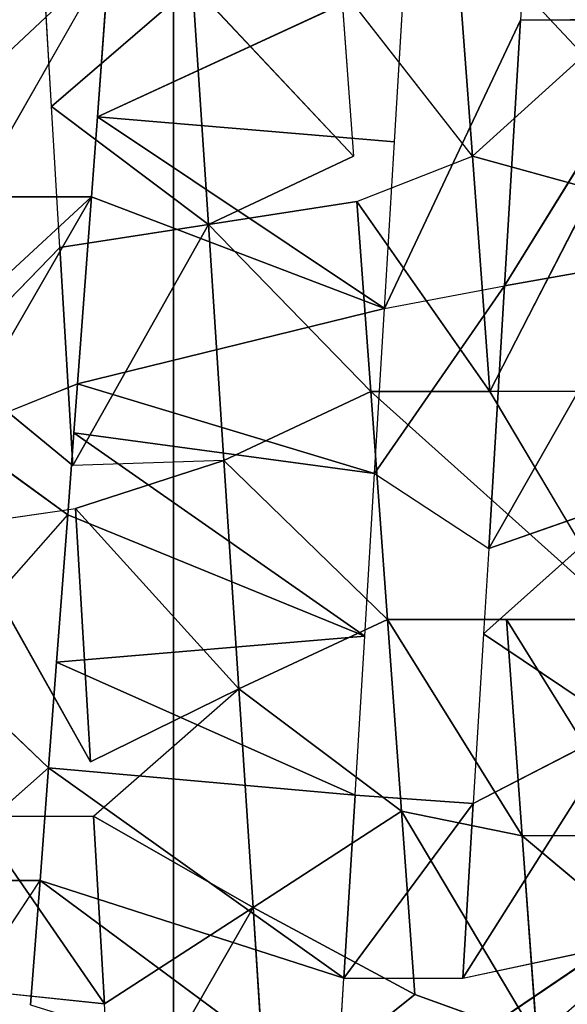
# Model space of a CAD drawing. Extents: x 143 to 263, y -61 to 82.
# Tile 187 of 256: x 158.199 to 158.602, y 71.501 to 72.227. Entities that reach past the tile are written whole.
import ezdxf

# ---------------------------------------------------------------- set-up
doc = ezdxf.new("R2010")
doc.units = 0
doc.header["$LTSCALE"] = 25.4
doc.layers.get('0').update_dxf_attribs({"color": 13, "linetype": 'CONTINUOUS'})

# ---------------------------------------------------------------- blocks, each defined once
blk = doc.blocks.new('ICE-BALL-8126_STL')
at = {"color": 41}
for p, q in [((10.00611, -45.29595, 92.98292), (10.00552, -45.18658, 93.17236)), ((10.00552, -45.18658, 93.17236), (10.20214, -45.3077, 92.99342)), ((10.00552, -45.18658, 93.17236), (10.20214, -45.3077, 92.99342)), ((10.00611, -45.29595, 92.98292), (10.00552, -45.18658, 93.17236)), ((10.39565, -45.31936, 93.02348), (10.1825, -45.19832, 93.18184)), ((10.1825, -45.19832, 93.18184), (10.20214, -45.3077, 92.99342)), ((10.1825, -45.19832, 93.18184), (10.20214, -45.3077, 92.99342)), ((10.39565, -45.31936, 93.02348), (10.1825, -45.19832, 93.18184)), ((10.68577, -45.20164, 96.34646), (10.60753, -45.29479, 96.38181)), ((10.60753, -45.20729, 96.38181), (10.44795, -45.30639, 96.43881)), ((10.60753, -45.20729, 96.38181), (10.60753, -45.29479, 96.38181)), ((10.45865, -45.32317, 93.03762), (10.35722, -45.20998, 93.20898)), ((10.45865, -45.32317, 93.03762), (10.35722, -45.20998, 93.20898)), ((10.39565, -45.31936, 93.02348), (10.35722, -45.20998, 93.20898)), ((10.39565, -45.31936, 93.02348), (10.35722, -45.20998, 93.20898)), ((10.44795, -45.21889, 96.43881), (10.27997, -45.31868, 96.47887)), ((10.44795, -45.30639, 96.43881), (10.44795, -45.21889, 96.43881)), ((10.45865, -45.32317, 93.03762), (10.52707, -45.22138, 93.25311)), ((10.45865, -45.32317, 93.03762), (10.52707, -45.22138, 93.25311)), ((10.71246, -45.33859, 93.11772), (10.52707, -45.22138, 93.25311)), ((10.71246, -45.33859, 93.11772), (10.52707, -45.22138, 93.25311)), ((10.58379, -45.33076, 93.07235), (10.52707, -45.22138, 93.25311)), ((10.58379, -45.33076, 93.07235), (10.52707, -45.22138, 93.25311)), ((10.27997, -45.23118, 96.47887), (10.27997, -45.31868, 96.47887)), ((10.76392, -45.34174, 93.13877), (10.6897, -45.23236, 93.31307)), ((10.71246, -45.33859, 93.11772), (10.6897, -45.23236, 93.31307)), ((10.13111, -45.24214, 96.49854), (10.10635, -45.33147, 96.50042)), ((10.27997, -45.31868, 96.47887), (10.13111, -45.24214, 96.49854)), ((10.27997, -45.31868, 96.47887), (10.13111, -45.24214, 96.49854)), ((10.0323, -45.24944, 96.50369), (9.9302, -45.34452, 96.50247)), ((10.0323, -45.24944, 96.50369), (10.10635, -45.33147, 96.50042)), ((10.58922, -45.38362, 96.38935), (10.75688, -45.28395, 96.30969)), ((10.58922, -45.38362, 96.38935), (10.75688, -45.28395, 96.30969)), ((10.60753, -45.29479, 96.38181), (10.75688, -45.28395, 96.30969)), ((10.60753, -45.29479, 96.38181), (10.75688, -45.28395, 96.30969)), ((10.72456, -45.37383, 96.32697), (10.75688, -45.28395, 96.30969)), ((9.93029, -45.29143, 92.98415), (10.00611, -45.29595, 92.98292)), ((10.00611, -45.29595, 92.98292), (10.20214, -45.3077, 92.99342)), ((10.21872, -45.39619, 92.99522), (10.00611, -45.29595, 92.98292)), ((10.00611, -45.29595, 92.98292), (10.20214, -45.3077, 92.99342)), ((10.44795, -45.39389, 96.43881), (10.60753, -45.29479, 96.38181)), ((10.44795, -45.39389, 96.43881), (10.60753, -45.29479, 96.38181)), ((10.58922, -45.38362, 96.38935), (10.60753, -45.29479, 96.38181)), ((10.58922, -45.38362, 96.38935), (10.60753, -45.29479, 96.38181)), ((10.20214, -45.3077, 92.99342), (10.39565, -45.31936, 93.02348)), ((10.34037, -45.40352, 93.01285), (10.20214, -45.3077, 92.99342)), ((10.21872, -45.39619, 92.99522), (10.20214, -45.3077, 92.99342)), ((10.20214, -45.3077, 92.99342), (10.39565, -45.31936, 93.02348)), ((10.44795, -45.39389, 96.43881), (10.44795, -45.30639, 96.43881)), ((10.44795, -45.39389, 96.43881), (10.44795, -45.30639, 96.43881)), ((10.27997, -45.31868, 96.47887), (10.10635, -45.33147, 96.50042)), ((10.27997, -45.31868, 96.47887), (10.10635, -45.33147, 96.50042)), ((10.13995, -45.41648, 96.49778), (10.27997, -45.31868, 96.47887)), ((10.13995, -45.41648, 96.49778), (10.27997, -45.31868, 96.47887)), ((10.27997, -45.40618, 96.47887), (10.27997, -45.31868, 96.47887)), ((10.27997, -45.40618, 96.47887), (10.27997, -45.31868, 96.47887)), ((10.34037, -45.40352, 93.01285), (10.39565, -45.31936, 93.02348)), ((10.39565, -45.31936, 93.02348), (10.45865, -45.32317, 93.03762)), ((10.45865, -45.32317, 93.03762), (10.58379, -45.33076, 93.07235)), ((9.9302, -45.34452, 96.50247), (10.10635, -45.33147, 96.50042)), ((9.9302, -45.34452, 96.50247), (10.10635, -45.33147, 96.50042)), ((10.10635, -45.33147, 96.50042), (9.98225, -45.42815, 96.50392)), ((10.13995, -45.41648, 96.49778), (10.10635, -45.33147, 96.50042)), ((10.57758, -45.41788, 93.07041), (10.58379, -45.33076, 93.07235)), ((10.58379, -45.33076, 93.07235), (10.71246, -45.33859, 93.11772)), ((10.71245, -45.42609, 93.11772), (10.58379, -45.33076, 93.07235)), ((10.71245, -45.42609, 93.11772), (10.58379, -45.33076, 93.07235)), ((10.58379, -45.33076, 93.07235), (10.71246, -45.33859, 93.11772)), ((10.71245, -45.42609, 93.11772), (10.71246, -45.33859, 93.11772)), ((10.58922, -45.38362, 96.38935), (10.72456, -45.37383, 96.32697)), ((10.58922, -45.38362, 96.38935), (10.72456, -45.37383, 96.32697)), ((10.72456, -45.37383, 96.32697), (10.66026, -45.493, 96.56497)), ((10.72456, -45.37383, 96.32697), (10.66026, -45.493, 96.56497)), ((10.81192, -45.48321, 96.49507), (10.72456, -45.37383, 96.32697)), ((9.97287, -45.38147, 92.9831), (10.07733, -45.60758, 93.3637)), ((9.97287, -45.38147, 92.9831), (10.07733, -45.60758, 93.3637)), ((10.09597, -45.38883, 92.98528), (9.97287, -45.38147, 92.9831)), ((10.09597, -45.38883, 92.98528), (10.07733, -45.60758, 93.3637)), ((10.09597, -45.38883, 92.98528), (10.07733, -45.60758, 93.3637)), ((10.21872, -45.39619, 92.99522), (10.09597, -45.38883, 92.98528)), ((10.44795, -45.39389, 96.43881), (10.58922, -45.38362, 96.38935)), ((10.44795, -45.39389, 96.43881), (10.58922, -45.38362, 96.38935)), ((10.49925, -45.50344, 96.62119), (10.58922, -45.38362, 96.38935)), ((10.49925, -45.50344, 96.62119), (10.58922, -45.38362, 96.38935)), ((10.58922, -45.38362, 96.38935), (10.66026, -45.493, 96.56497)), ((10.58922, -45.38362, 96.38935), (10.66026, -45.493, 96.56497)), ((10.07733, -45.60758, 93.3637), (10.21872, -45.39619, 92.99522)), ((10.07733, -45.60758, 93.3637), (10.21872, -45.39619, 92.99522)), ((10.13629, -45.61197, 93.36772), (10.21872, -45.39619, 92.99522)), ((10.13629, -45.61197, 93.36772), (10.21872, -45.39619, 92.99522)), ((10.34037, -45.40352, 93.01285), (10.21872, -45.39619, 92.99522)), ((10.27424, -45.62227, 93.38592), (10.21872, -45.39619, 92.99522)), ((10.27424, -45.62227, 93.38592), (10.21872, -45.39619, 92.99522)), ((10.27997, -45.40618, 96.47887), (10.44795, -45.39389, 96.43881)), ((10.27997, -45.40618, 96.47887), (10.44795, -45.39389, 96.43881)), ((10.3307, -45.51445, 96.66213), (10.44795, -45.39389, 96.43881)), ((10.3307, -45.51445, 96.66213), (10.44795, -45.39389, 96.43881)), ((10.49925, -45.50344, 96.62119), (10.44795, -45.39389, 96.43881)), ((10.49925, -45.50344, 96.62119), (10.44795, -45.39389, 96.43881)), ((10.27424, -45.62227, 93.38592), (10.34037, -45.40352, 93.01285)), ((10.27424, -45.62227, 93.38592), (10.34037, -45.40352, 93.01285)), ((10.31052, -45.62498, 93.39279), (10.34037, -45.40352, 93.01285)), ((10.31052, -45.62498, 93.39279), (10.34037, -45.40352, 93.01285)), ((10.46022, -45.41076, 93.03799), (10.34037, -45.40352, 93.01285)), ((10.13995, -45.41648, 96.49778), (10.27997, -45.40618, 96.47887)), ((10.13995, -45.41648, 96.49778), (10.27997, -45.40618, 96.47887)), ((10.15683, -45.52586, 96.68647), (10.27997, -45.40618, 96.47887)), ((10.15683, -45.52586, 96.68647), (10.27997, -45.40618, 96.47887)), ((10.3307, -45.51445, 96.66213), (10.27997, -45.40618, 96.47887)), ((10.3307, -45.51445, 96.66213), (10.27997, -45.40618, 96.47887)), ((10.31052, -45.62498, 93.39279), (10.46022, -45.41076, 93.03799)), ((10.31052, -45.62498, 93.39279), (10.46022, -45.41076, 93.03799)), ((10.3708, -45.62951, 93.40618), (10.46022, -45.41076, 93.03799)), ((10.3708, -45.62951, 93.40618), (10.46022, -45.41076, 93.03799)), ((10.57758, -45.41788, 93.07041), (10.46022, -45.41076, 93.03799)), ((10.4795, -45.6377, 93.43676), (10.46022, -45.41076, 93.03799)), ((10.4795, -45.6377, 93.43676), (10.46022, -45.41076, 93.03799)), ((9.98011, -45.53753, 96.69336), (10.10635, -45.41896, 96.50042)), ((9.98011, -45.53753, 96.69336), (10.10635, -45.41896, 96.50042)), ((9.98225, -45.42815, 96.50392), (10.10635, -45.41896, 96.50042)), ((10.15683, -45.52586, 96.68647), (10.10635, -45.41896, 96.50042)), ((10.13995, -45.41648, 96.49778), (10.15683, -45.52586, 96.68647)), ((10.4795, -45.6377, 93.43676), (10.57758, -45.41788, 93.07041)), ((10.4795, -45.6377, 93.43676), (10.57758, -45.41788, 93.07041)), ((10.5574, -45.64359, 93.464), (10.57758, -45.41788, 93.07041)), ((10.5574, -45.64359, 93.464), (10.57758, -45.41788, 93.07041)), ((10.71245, -45.42609, 93.11772), (10.57758, -45.41788, 93.07041)), ((10.71245, -45.42609, 93.11772), (10.57758, -45.41788, 93.07041)), ((10.5574, -45.64359, 93.464), (10.71245, -45.42609, 93.11772)), ((10.5574, -45.64359, 93.464), (10.71245, -45.42609, 93.11772)), ((10.64033, -45.64987, 93.49821), (10.71245, -45.42609, 93.11772)), ((10.64033, -45.64987, 93.49821), (10.71245, -45.42609, 93.11772)), ((10.80237, -45.43159, 93.15563), (10.71245, -45.42609, 93.11772)), ((10.64033, -45.64987, 93.49821), (10.80237, -45.43159, 93.15563)), ((10.64033, -45.64987, 93.49821), (10.80237, -45.43159, 93.15563)), ((10.66026, -45.493, 96.56497), (10.81192, -45.48321, 96.49507)), ((10.66026, -45.493, 96.56497), (10.81192, -45.48321, 96.49507)), ((10.66026, -45.493, 96.56497), (10.49925, -45.50344, 96.62119)), ((10.66026, -45.493, 96.56497), (10.49925, -45.50344, 96.62119)), ((10.59289, -45.61047, 96.7906), (10.66026, -45.493, 96.56497)), ((10.59289, -45.61047, 96.7906), (10.66026, -45.493, 96.56497)), ((10.73131, -45.60237, 96.74059), (10.66026, -45.493, 96.56497)), ((10.73131, -45.60237, 96.74059), (10.66026, -45.493, 96.56497)), ((10.84031, -45.59602, 96.69257), (10.66026, -45.493, 96.56497)), ((10.84031, -45.59602, 96.69257), (10.66026, -45.493, 96.56497)), ((10.3307, -45.51445, 96.66213), (10.49925, -45.50344, 96.62119)), ((10.3307, -45.51445, 96.66213), (10.49925, -45.50344, 96.62119)), ((10.49925, -45.50344, 96.62119), (10.36629, -45.62382, 96.8482)), ((10.49925, -45.50344, 96.62119), (10.36629, -45.62382, 96.8482)), ((10.55297, -45.61282, 96.80286), (10.49925, -45.50344, 96.62119)), ((10.59289, -45.61047, 96.7906), (10.49925, -45.50344, 96.62119)), ((10.15683, -45.52586, 96.68647), (10.3307, -45.51445, 96.66213)), ((10.15683, -45.52586, 96.68647), (10.3307, -45.51445, 96.66213)), ((10.3307, -45.51445, 96.66213), (10.36629, -45.62382, 96.8482)), ((10.3307, -45.51445, 96.66213), (10.33441, -45.62571, 96.85403)), ((10.15683, -45.52586, 96.68647), (9.98011, -45.53753, 96.69336)), ((10.15683, -45.52586, 96.68647), (9.98011, -45.53753, 96.69336)), ((10.06971, -45.64143, 96.88167), (10.15683, -45.52586, 96.68647)), ((10.06971, -45.64143, 96.88167), (10.15683, -45.52586, 96.68647)), ((10.15683, -45.52586, 96.68647), (10.33441, -45.62571, 96.85403)), ((10.15683, -45.52586, 96.68647), (10.33441, -45.62571, 96.85403)), ((10.15683, -45.52586, 96.68647), (10.1737, -45.63523, 96.87516)), ((10.15683, -45.52586, 96.68647), (10.1737, -45.63523, 96.87516)), ((10.06971, -45.64143, 96.88167), (9.98011, -45.53753, 96.69336)), ((10.06971, -45.64143, 96.88167), (9.98011, -45.53753, 96.69336)), ((0, -45.5517, 117.2876), (23, -45.5517, 117.2876)), ((0, -45.5517, 117.2876), (23, -45.5517, 117.2876)), ((23, -45.5517, 72.57822), (0, -45.5517, 72.57822)), ((23, -45.5517, 72.57822), (0, -45.5517, 72.57822)), ((10.07733, -45.60758, 93.3637), (9.96004, -45.59888, 93.3623)), ((9.96004, -45.59888, 93.3623), (10.13629, -45.69947, 93.36772)), ((10.84031, -45.59602, 96.69257), (10.73131, -45.60237, 96.74059)), ((10.13629, -45.61197, 93.36772), (10.07733, -45.60758, 93.3637)), ((10.73131, -45.60237, 96.74059), (10.59289, -45.61047, 96.7906)), ((10.59289, -45.69798, 96.7906), (10.73131, -45.60237, 96.74059)), ((10.59289, -45.69798, 96.7906), (10.73131, -45.60237, 96.74059)), ((10.73131, -45.60237, 96.74059), (10.59289, -45.61047, 96.7906)), ((10.72216, -45.69041, 96.74426), (10.73131, -45.60237, 96.74059)), ((10.27424, -45.62227, 93.38592), (10.13629, -45.61197, 93.36772)), ((10.13629, -45.69947, 93.36772), (10.13629, -45.61197, 93.36772)), ((10.13629, -45.61197, 93.36772), (10.31052, -45.71249, 93.39279)), ((10.13629, -45.61197, 93.36772), (10.31052, -45.71249, 93.39279)), ((10.27424, -45.62227, 93.38592), (10.13629, -45.61197, 93.36772)), ((10.55297, -45.61282, 96.80286), (10.36629, -45.62382, 96.8482)), ((10.55297, -45.61282, 96.80286), (10.36629, -45.62382, 96.8482)), ((10.37879, -45.71058, 96.84576), (10.55297, -45.61282, 96.80286)), ((10.59289, -45.69798, 96.7906), (10.59289, -45.61047, 96.7906)), ((10.31052, -45.62498, 93.39279), (10.27424, -45.62227, 93.38592)), ((10.27424, -45.62227, 93.38592), (10.31052, -45.71249, 93.39279)), ((10.33441, -45.62571, 96.85403), (10.1737, -45.63523, 96.87516)), ((10.33441, -45.62571, 96.85403), (10.1737, -45.63523, 96.87516)), ((10.25874, -45.71769, 96.86567), (10.33441, -45.62571, 96.85403)), ((10.3708, -45.62951, 93.40618), (10.31052, -45.62498, 93.39279)), ((10.31052, -45.71249, 93.39279), (10.3708, -45.62951, 93.40618)), ((10.37879, -45.71058, 96.84576), (10.36629, -45.62382, 96.8482)), ((10.4795, -45.6377, 93.43676), (10.3708, -45.62951, 93.40618)), ((10.4795, -45.7252, 93.43676), (10.3708, -45.62951, 93.40618)), ((10.1737, -45.63523, 96.87516), (10.06971, -45.64143, 96.88167)), ((10.25874, -45.71769, 96.86567), (10.1737, -45.63523, 96.87516)), ((10.06971, -45.64143, 96.88167), (9.97797, -45.6469, 96.88279)), ((10.5574, -45.64359, 93.464), (10.4795, -45.6377, 93.43676)), ((10.4795, -45.7252, 93.43676), (10.5574, -45.64359, 93.464)), ((10.64033, -45.64987, 93.49821), (10.5574, -45.64359, 93.464)), ((10.64033, -45.73737, 93.49821), (10.5574, -45.64359, 93.464)), ((10.73213, -45.65686, 93.54281), (10.64033, -45.64987, 93.49821)), ((10.79052, -45.74883, 93.57516), (10.64033, -45.64987, 93.49821)), ((10.64033, -45.73737, 93.49821), (10.64033, -45.64987, 93.49821))]:
    blk.add_line(p, q, dxfattribs=at)
mesh = blk.add_polyface(dxfattribs=at)
corners = [(23, -43.01612, 121.76772), (0, -45.5517, 117.2876), (23, -45.5517, 117.2876), (0, -43.01612, 121.76772)]
mesh.append_faces([[corners[k] for k in face] for face in [(0, 1, 2), (1, 0, 3)]], dxfattribs={"vtx0": -1, "color": 41})
mesh = blk.add_polyface(dxfattribs=at)
corners = [(23, -45.5517, 72.57822), (0, -43.01612, 68.0981), (23, -43.01612, 68.0981), (0, -45.5517, 72.57822)]
mesh.append_faces([[corners[k] for k in face] for face in [(0, 1, 2), (1, 0, 3)]], dxfattribs={"vtx0": -1, "color": 41})
mesh = blk.add_polyface(dxfattribs=at)
corners = [(0, -46.66827, 80.03829), (21.2, -44.86023, 75.32821), (0, -44.86023, 75.32821), (21.2, -46.66827, 80.03829)]
mesh.append_faces([[corners[k] for k in face] for face in [(0, 1, 2), (1, 0, 3)]], dxfattribs={"vtx0": -1, "color": 41})
mesh = blk.add_polyface(dxfattribs=at)
corners = [(0, -44.86023, 114.53761), (21.2, -46.66827, 109.82753), (0, -46.66827, 109.82753), (21.2, -44.86023, 114.53761)]
mesh.append_faces([[corners[k] for k in face] for face in [(0, 1, 2), (1, 0, 3)]], dxfattribs={"vtx0": -1, "color": 41})
mesh = blk.add_polyface(dxfattribs=at)
corners = [(10.00552, -45.18658, 93.17236), (9.93029, -45.29143, 92.98415), (10.00611, -45.29595, 92.98292)]
mesh.append_faces([[corners[k] for k in face] for face in [(0, 1, 2)]], dxfattribs={"color": 41})
mesh = blk.add_polyface(dxfattribs=at)
corners = [(10.00552, -45.18658, 93.17236), (10.00611, -45.29595, 92.98292), (10.20214, -45.3077, 92.99342)]
mesh.append_faces([[corners[k] for k in face] for face in [(0, 1, 2)]], dxfattribs={"color": 41})
mesh = blk.add_polyface(dxfattribs=at)
corners = [(10.1825, -45.19832, 93.18184), (10.00552, -45.18658, 93.17236), (10.20214, -45.3077, 92.99342)]
mesh.append_faces([[corners[k] for k in face] for face in [(0, 1, 2)]], dxfattribs={"color": 41})
mesh = blk.add_polyface(dxfattribs=at)
corners = [(10.35722, -45.20998, 93.20898), (10.1825, -45.19832, 93.18184), (10.39565, -45.31936, 93.02348)]
mesh.append_faces([[corners[k] for k in face] for face in [(0, 1, 2)]], dxfattribs={"color": 41})
mesh = blk.add_polyface(dxfattribs=at)
corners = [(10.1825, -45.19832, 93.18184), (10.20214, -45.3077, 92.99342), (10.39565, -45.31936, 93.02348)]
mesh.append_faces([[corners[k] for k in face] for face in [(0, 1, 2)]], dxfattribs={"color": 41})
mesh = blk.add_polyface(dxfattribs=at)
corners = [(10.75688, -45.28395, 96.30969), (10.60753, -45.29479, 96.38181), (10.68577, -45.20164, 96.34646)]
mesh.append_faces([[corners[k] for k in face] for face in [(0, 1, 2)]], dxfattribs={"color": 41})
mesh = blk.add_polyface(dxfattribs=at)
corners = [(10.44795, -45.30639, 96.43881), (10.60753, -45.29479, 96.38181), (10.44795, -45.39389, 96.43881), (10.60753, -45.20729, 96.38181)]
mesh.append_faces([[corners[k] for k in face] for face in [(0, 1, 2), (1, 0, 3)]], dxfattribs={"vtx0": -1, "color": 41})
mesh = blk.add_polyface(dxfattribs=at)
corners = [(10.52707, -45.22138, 93.25311), (10.35722, -45.20998, 93.20898), (10.45865, -45.32317, 93.03762)]
mesh.append_faces([[corners[k] for k in face] for face in [(0, 1, 2)]], dxfattribs={"color": 41})
mesh = blk.add_polyface(dxfattribs=at)
corners = [(10.35722, -45.20998, 93.20898), (10.39565, -45.31936, 93.02348), (10.45865, -45.32317, 93.03762)]
mesh.append_faces([[corners[k] for k in face] for face in [(0, 1, 2)]], dxfattribs={"color": 41})
mesh = blk.add_polyface(dxfattribs=at)
corners = [(10.44795, -45.21889, 96.43881), (10.27997, -45.40618, 96.47887), (10.27997, -45.31868, 96.47887), (10.44795, -45.39389, 96.43881), (10.44795, -45.30639, 96.43881)]
mesh.append_faces([[corners[k] for k in face] for face in [(0, 1, 2), (3, 0, 4)]], dxfattribs={"vtx0": -1, "color": 41})
mesh.append_faces([[corners[k] for k in face] for face in [(1, 0, 3)]], dxfattribs={"vtx0": -1, "vtx1": -1, "color": 41})
mesh = blk.add_polyface(dxfattribs=at)
corners = [(10.52707, -45.22138, 93.25311), (10.45865, -45.32317, 93.03762), (10.58379, -45.33076, 93.07235)]
mesh.append_faces([[corners[k] for k in face] for face in [(0, 1, 2)]], dxfattribs={"color": 41})
mesh = blk.add_polyface(dxfattribs=at)
corners = [(10.6897, -45.23236, 93.31307), (10.52707, -45.22138, 93.25311), (10.71246, -45.33859, 93.11772)]
mesh.append_faces([[corners[k] for k in face] for face in [(0, 1, 2)]], dxfattribs={"color": 41})
mesh = blk.add_polyface(dxfattribs=at)
corners = [(10.52707, -45.22138, 93.25311), (10.58379, -45.33076, 93.07235), (10.71246, -45.33859, 93.11772)]
mesh.append_faces([[corners[k] for k in face] for face in [(0, 1, 2)]], dxfattribs={"color": 41})
mesh = blk.add_polyface(dxfattribs=at)
corners = [(10.27997, -45.31868, 96.47887), (10.13111, -45.24214, 96.49854), (10.27997, -45.23118, 96.47887)]
mesh.append_faces([[corners[k] for k in face] for face in [(0, 1, 2)]], dxfattribs={"color": 41})
mesh = blk.add_polyface(dxfattribs=at)
corners = [(10.6897, -45.23236, 93.31307), (10.76392, -45.34174, 93.13877), (10.95299, -45.35334, 93.23164)]
mesh.append_faces([[corners[k] for k in face] for face in [(0, 1, 2)]], dxfattribs={"color": 41})
mesh = blk.add_polyface(dxfattribs=at)
corners = [(10.84307, -45.24278, 93.38734), (10.6897, -45.23236, 93.31307), (10.95299, -45.35334, 93.23164)]
mesh.append_faces([[corners[k] for k in face] for face in [(0, 1, 2)]], dxfattribs={"color": 41})
mesh = blk.add_polyface(dxfattribs=at)
corners = [(10.27997, -45.31868, 96.47887), (10.10635, -45.33147, 96.50042), (10.13111, -45.24214, 96.49854)]
mesh.append_faces([[corners[k] for k in face] for face in [(0, 1, 2)]], dxfattribs={"color": 41})
mesh = blk.add_polyface(dxfattribs=at)
corners = [(10.10635, -45.33147, 96.50042), (9.9302, -45.34452, 96.50247), (10.0323, -45.24944, 96.50369)]
mesh.append_faces([[corners[k] for k in face] for face in [(0, 1, 2)]], dxfattribs={"color": 41})
mesh = blk.add_polyface(dxfattribs=at)
corners = [(10.75688, -45.28395, 96.30969), (10.58922, -45.38362, 96.38935), (10.60753, -45.29479, 96.38181)]
mesh.append_faces([[corners[k] for k in face] for face in [(0, 1, 2)]], dxfattribs={"color": 41})
mesh = blk.add_polyface(dxfattribs=at)
corners = [(10.75688, -45.28395, 96.30969), (10.72456, -45.37383, 96.32697), (10.58922, -45.38362, 96.38935)]
mesh.append_faces([[corners[k] for k in face] for face in [(0, 1, 2)]], dxfattribs={"color": 41})
mesh = blk.add_polyface(dxfattribs=at)
corners = [(10.21872, -45.39619, 92.99522), (10.20214, -45.3077, 92.99342), (10.00611, -45.29595, 92.98292)]
mesh.append_faces([[corners[k] for k in face] for face in [(0, 1, 2)]], dxfattribs={"color": 41})
mesh = blk.add_polyface(dxfattribs=at)
corners = [(10.60753, -45.29479, 96.38181), (10.58922, -45.38362, 96.38935), (10.44795, -45.39389, 96.43881)]
mesh.append_faces([[corners[k] for k in face] for face in [(0, 1, 2)]], dxfattribs={"color": 41})
mesh = blk.add_polyface(dxfattribs=at)
corners = [(10.39565, -45.31936, 93.02348), (10.20214, -45.3077, 92.99342), (10.34037, -45.40352, 93.01285)]
mesh.append_faces([[corners[k] for k in face] for face in [(0, 1, 2)]], dxfattribs={"color": 41})
mesh = blk.add_polyface(dxfattribs=at)
corners = [(10.27997, -45.31868, 96.47887), (10.13995, -45.41648, 96.49778), (10.10635, -45.33147, 96.50042)]
mesh.append_faces([[corners[k] for k in face] for face in [(0, 1, 2)]], dxfattribs={"color": 41})
mesh = blk.add_polyface(dxfattribs=at)
corners = [(10.27997, -45.40618, 96.47887), (10.13995, -45.41648, 96.49778), (10.27997, -45.31868, 96.47887)]
mesh.append_faces([[corners[k] for k in face] for face in [(0, 1, 2)]], dxfattribs={"color": 41})
mesh = blk.add_polyface(dxfattribs=at)
corners = [(10.10635, -45.33147, 96.50042), (9.98225, -45.42815, 96.50392), (9.9302, -45.34452, 96.50247)]
mesh.append_faces([[corners[k] for k in face] for face in [(0, 1, 2)]], dxfattribs={"color": 41})
mesh = blk.add_polyface(dxfattribs=at)
corners = [(10.71245, -45.42609, 93.11772), (10.58379, -45.33076, 93.07235), (10.57758, -45.41788, 93.07041)]
mesh.append_faces([[corners[k] for k in face] for face in [(0, 1, 2)]], dxfattribs={"color": 41})
mesh = blk.add_polyface(dxfattribs=at)
corners = [(10.71246, -45.33859, 93.11772), (10.58379, -45.33076, 93.07235), (10.71245, -45.42609, 93.11772)]
mesh.append_faces([[corners[k] for k in face] for face in [(0, 1, 2)]], dxfattribs={"color": 41})
mesh = blk.add_polyface(dxfattribs=at)
corners = [(10.66026, -45.493, 96.56497), (10.58922, -45.38362, 96.38935), (10.72456, -45.37383, 96.32697)]
mesh.append_faces([[corners[k] for k in face] for face in [(0, 1, 2)]], dxfattribs={"color": 41})
mesh = blk.add_polyface(dxfattribs=at)
corners = [(10.66026, -45.493, 96.56497), (10.72456, -45.37383, 96.32697), (10.81192, -45.48321, 96.49507)]
mesh.append_faces([[corners[k] for k in face] for face in [(0, 1, 2)]], dxfattribs={"color": 41})
mesh = blk.add_polyface(dxfattribs=at)
corners = [(10.07733, -45.60758, 93.3637), (9.97287, -45.38147, 92.9831), (9.96004, -45.59888, 93.3623)]
mesh.append_faces([[corners[k] for k in face] for face in [(0, 1, 2)]], dxfattribs={"color": 41})
mesh = blk.add_polyface(dxfattribs=at)
corners = [(10.07733, -45.60758, 93.3637), (10.09597, -45.38883, 92.98528), (9.97287, -45.38147, 92.9831)]
mesh.append_faces([[corners[k] for k in face] for face in [(0, 1, 2)]], dxfattribs={"color": 41})
mesh = blk.add_polyface(dxfattribs=at)
corners = [(10.07733, -45.60758, 93.3637), (10.21872, -45.39619, 92.99522), (10.09597, -45.38883, 92.98528)]
mesh.append_faces([[corners[k] for k in face] for face in [(0, 1, 2)]], dxfattribs={"color": 41})
mesh = blk.add_polyface(dxfattribs=at)
corners = [(10.49925, -45.50344, 96.62119), (10.44795, -45.39389, 96.43881), (10.58922, -45.38362, 96.38935)]
mesh.append_faces([[corners[k] for k in face] for face in [(0, 1, 2)]], dxfattribs={"color": 41})
mesh = blk.add_polyface(dxfattribs=at)
corners = [(10.49925, -45.50344, 96.62119), (10.58922, -45.38362, 96.38935), (10.66026, -45.493, 96.56497)]
mesh.append_faces([[corners[k] for k in face] for face in [(0, 1, 2)]], dxfattribs={"color": 41})
mesh = blk.add_polyface(dxfattribs=at)
corners = [(10.13629, -45.61197, 93.36772), (10.21872, -45.39619, 92.99522), (10.07733, -45.60758, 93.3637)]
mesh.append_faces([[corners[k] for k in face] for face in [(0, 1, 2)]], dxfattribs={"color": 41})
mesh = blk.add_polyface(dxfattribs=at)
corners = [(10.27424, -45.62227, 93.38592), (10.21872, -45.39619, 92.99522), (10.13629, -45.61197, 93.36772)]
mesh.append_faces([[corners[k] for k in face] for face in [(0, 1, 2)]], dxfattribs={"color": 41})
mesh = blk.add_polyface(dxfattribs=at)
corners = [(10.27424, -45.62227, 93.38592), (10.34037, -45.40352, 93.01285), (10.21872, -45.39619, 92.99522)]
mesh.append_faces([[corners[k] for k in face] for face in [(0, 1, 2)]], dxfattribs={"color": 41})
mesh = blk.add_polyface(dxfattribs=at)
corners = [(10.3307, -45.51445, 96.66213), (10.27997, -45.40618, 96.47887), (10.44795, -45.39389, 96.43881)]
mesh.append_faces([[corners[k] for k in face] for face in [(0, 1, 2)]], dxfattribs={"color": 41})
mesh = blk.add_polyface(dxfattribs=at)
corners = [(10.3307, -45.51445, 96.66213), (10.44795, -45.39389, 96.43881), (10.49925, -45.50344, 96.62119)]
mesh.append_faces([[corners[k] for k in face] for face in [(0, 1, 2)]], dxfattribs={"color": 41})
mesh = blk.add_polyface(dxfattribs=at)
corners = [(10.31052, -45.62498, 93.39279), (10.34037, -45.40352, 93.01285), (10.27424, -45.62227, 93.38592)]
mesh.append_faces([[corners[k] for k in face] for face in [(0, 1, 2)]], dxfattribs={"color": 41})
mesh = blk.add_polyface(dxfattribs=at)
corners = [(10.31052, -45.62498, 93.39279), (10.46022, -45.41076, 93.03799), (10.34037, -45.40352, 93.01285)]
mesh.append_faces([[corners[k] for k in face] for face in [(0, 1, 2)]], dxfattribs={"color": 41})
mesh = blk.add_polyface(dxfattribs=at)
corners = [(10.15683, -45.52586, 96.68647), (10.13995, -45.41648, 96.49778), (10.27997, -45.40618, 96.47887)]
mesh.append_faces([[corners[k] for k in face] for face in [(0, 1, 2)]], dxfattribs={"color": 41})
mesh = blk.add_polyface(dxfattribs=at)
corners = [(10.15683, -45.52586, 96.68647), (10.27997, -45.40618, 96.47887), (10.3307, -45.51445, 96.66213)]
mesh.append_faces([[corners[k] for k in face] for face in [(0, 1, 2)]], dxfattribs={"color": 41})
mesh = blk.add_polyface(dxfattribs=at)
corners = [(10.3708, -45.62951, 93.40618), (10.46022, -45.41076, 93.03799), (10.31052, -45.62498, 93.39279)]
mesh.append_faces([[corners[k] for k in face] for face in [(0, 1, 2)]], dxfattribs={"color": 41})
mesh = blk.add_polyface(dxfattribs=at)
corners = [(10.4795, -45.6377, 93.43676), (10.46022, -45.41076, 93.03799), (10.3708, -45.62951, 93.40618)]
mesh.append_faces([[corners[k] for k in face] for face in [(0, 1, 2)]], dxfattribs={"color": 41})
mesh = blk.add_polyface(dxfattribs=at)
corners = [(10.4795, -45.6377, 93.43676), (10.57758, -45.41788, 93.07041), (10.46022, -45.41076, 93.03799)]
mesh.append_faces([[corners[k] for k in face] for face in [(0, 1, 2)]], dxfattribs={"color": 41})
mesh = blk.add_polyface(dxfattribs=at)
corners = [(9.98011, -45.53753, 96.69336), (9.98225, -45.42815, 96.50392), (10.10635, -45.41896, 96.50042)]
mesh.append_faces([[corners[k] for k in face] for face in [(0, 1, 2)]], dxfattribs={"color": 41})
mesh = blk.add_polyface(dxfattribs=at)
corners = [(9.98011, -45.53753, 96.69336), (10.10635, -45.41896, 96.50042), (10.15683, -45.52586, 96.68647)]
mesh.append_faces([[corners[k] for k in face] for face in [(0, 1, 2)]], dxfattribs={"color": 41})
mesh = blk.add_polyface(dxfattribs=at)
corners = [(10.5574, -45.64359, 93.464), (10.57758, -45.41788, 93.07041), (10.4795, -45.6377, 93.43676)]
mesh.append_faces([[corners[k] for k in face] for face in [(0, 1, 2)]], dxfattribs={"color": 41})
mesh = blk.add_polyface(dxfattribs=at)
corners = [(10.5574, -45.64359, 93.464), (10.71245, -45.42609, 93.11772), (10.57758, -45.41788, 93.07041)]
mesh.append_faces([[corners[k] for k in face] for face in [(0, 1, 2)]], dxfattribs={"color": 41})
mesh = blk.add_polyface(dxfattribs=at)
corners = [(10.64033, -45.64987, 93.49821), (10.71245, -45.42609, 93.11772), (10.5574, -45.64359, 93.464)]
mesh.append_faces([[corners[k] for k in face] for face in [(0, 1, 2)]], dxfattribs={"color": 41})
mesh = blk.add_polyface(dxfattribs=at)
corners = [(10.64033, -45.64987, 93.49821), (10.80237, -45.43159, 93.15563), (10.71245, -45.42609, 93.11772)]
mesh.append_faces([[corners[k] for k in face] for face in [(0, 1, 2)]], dxfattribs={"color": 41})
mesh = blk.add_polyface(dxfattribs=at)
corners = [(10.73213, -45.65686, 93.54281), (10.80237, -45.43159, 93.15563), (10.64033, -45.64987, 93.49821)]
mesh.append_faces([[corners[k] for k in face] for face in [(0, 1, 2)]], dxfattribs={"color": 41})
mesh = blk.add_polyface(dxfattribs=at)
corners = [(10.84031, -45.59602, 96.69257), (10.66026, -45.493, 96.56497), (10.81192, -45.48321, 96.49507)]
mesh.append_faces([[corners[k] for k in face] for face in [(0, 1, 2)]], dxfattribs={"color": 41})
mesh = blk.add_polyface(dxfattribs=at)
corners = [(10.59289, -45.61047, 96.7906), (10.49925, -45.50344, 96.62119), (10.66026, -45.493, 96.56497)]
mesh.append_faces([[corners[k] for k in face] for face in [(0, 1, 2)]], dxfattribs={"color": 41})
mesh = blk.add_polyface(dxfattribs=at)
corners = [(10.59289, -45.61047, 96.7906), (10.66026, -45.493, 96.56497), (10.73131, -45.60237, 96.74059)]
mesh.append_faces([[corners[k] for k in face] for face in [(0, 1, 2)]], dxfattribs={"color": 41})
mesh = blk.add_polyface(dxfattribs=at)
corners = [(10.73131, -45.60237, 96.74059), (10.66026, -45.493, 96.56497), (10.84031, -45.59602, 96.69257)]
mesh.append_faces([[corners[k] for k in face] for face in [(0, 1, 2)]], dxfattribs={"color": 41})
mesh = blk.add_polyface(dxfattribs=at)
corners = [(10.36629, -45.62382, 96.8482), (10.3307, -45.51445, 96.66213), (10.49925, -45.50344, 96.62119)]
mesh.append_faces([[corners[k] for k in face] for face in [(0, 1, 2)]], dxfattribs={"color": 41})
mesh = blk.add_polyface(dxfattribs=at)
corners = [(10.36629, -45.62382, 96.8482), (10.49925, -45.50344, 96.62119), (10.55297, -45.61282, 96.80286)]
mesh.append_faces([[corners[k] for k in face] for face in [(0, 1, 2)]], dxfattribs={"color": 41})
mesh = blk.add_polyface(dxfattribs=at)
corners = [(10.33441, -45.62571, 96.85403), (10.15683, -45.52586, 96.68647), (10.3307, -45.51445, 96.66213)]
mesh.append_faces([[corners[k] for k in face] for face in [(0, 1, 2)]], dxfattribs={"color": 41})
mesh = blk.add_polyface(dxfattribs=at)
corners = [(10.06971, -45.64143, 96.88167), (9.98011, -45.53753, 96.69336), (10.15683, -45.52586, 96.68647)]
mesh.append_faces([[corners[k] for k in face] for face in [(0, 1, 2)]], dxfattribs={"color": 41})
mesh = blk.add_polyface(dxfattribs=at)
corners = [(10.06971, -45.64143, 96.88167), (10.15683, -45.52586, 96.68647), (10.1737, -45.63523, 96.87516)]
mesh.append_faces([[corners[k] for k in face] for face in [(0, 1, 2)]], dxfattribs={"color": 41})
mesh = blk.add_polyface(dxfattribs=at)
corners = [(10.1737, -45.63523, 96.87516), (10.15683, -45.52586, 96.68647), (10.33441, -45.62571, 96.85403)]
mesh.append_faces([[corners[k] for k in face] for face in [(0, 1, 2)]], dxfattribs={"color": 41})
mesh = blk.add_polyface(dxfattribs=at)
corners = [(9.97797, -45.6469, 96.88279), (9.98011, -45.53753, 96.69336), (10.06971, -45.64143, 96.88167)]
mesh.append_faces([[corners[k] for k in face] for face in [(0, 1, 2)]], dxfattribs={"color": 41})
mesh = blk.add_polyface(dxfattribs=at)
corners = [(23, -45.5517, 117.2876), (0, -47.61319, 112.57052), (23, -47.61319, 112.57052), (0, -45.5517, 117.2876)]
mesh.append_faces([[corners[k] for k in face] for face in [(0, 1, 2), (1, 0, 3)]], dxfattribs={"vtx0": -1, "color": 41})
mesh = blk.add_polyface(dxfattribs=at)
corners = [(23, -47.61319, 77.2953), (0, -45.5517, 72.57822), (23, -45.5517, 72.57822), (0, -47.61319, 77.2953)]
mesh.append_faces([[corners[k] for k in face] for face in [(0, 1, 2), (1, 0, 3)]], dxfattribs={"vtx0": -1, "color": 41})
mesh = blk.add_polyface(dxfattribs=at)
corners = [(10.13629, -45.78696, 93.36772), (9.96004, -45.59888, 93.3623), (9.96004, -45.68637, 93.3623), (10.13629, -45.69947, 93.36772)]
mesh.append_faces([[corners[k] for k in face] for face in [(0, 1, 2), (1, 0, 3)]], dxfattribs={"vtx0": -1, "color": 41})
mesh = blk.add_polyface(dxfattribs=at)
corners = [(10.73131, -45.60237, 96.74059), (10.59289, -45.69798, 96.7906), (10.59289, -45.61047, 96.7906)]
mesh.append_faces([[corners[k] for k in face] for face in [(0, 1, 2)]], dxfattribs={"color": 41})
mesh = blk.add_polyface(dxfattribs=at)
corners = [(10.73131, -45.60237, 96.74059), (10.72216, -45.69041, 96.74426), (10.59289, -45.69798, 96.7906)]
mesh.append_faces([[corners[k] for k in face] for face in [(0, 1, 2)]], dxfattribs={"color": 41})
mesh = blk.add_polyface(dxfattribs=at)
corners = [(10.31052, -45.79999, 93.39279), (10.13629, -45.61197, 93.36772), (10.13629, -45.69947, 93.36772), (10.31052, -45.71249, 93.39279)]
mesh.append_faces([[corners[k] for k in face] for face in [(0, 1, 2), (1, 0, 3)]], dxfattribs={"vtx0": -1, "color": 41})
mesh = blk.add_polyface(dxfattribs=at)
corners = [(10.31052, -45.71249, 93.39279), (10.27424, -45.62227, 93.38592), (10.13629, -45.61197, 93.36772)]
mesh.append_faces([[corners[k] for k in face] for face in [(0, 1, 2)]], dxfattribs={"color": 41})
mesh = blk.add_polyface(dxfattribs=at)
corners = [(10.55297, -45.61282, 96.80286), (10.37879, -45.71058, 96.84576), (10.36629, -45.62382, 96.8482)]
mesh.append_faces([[corners[k] for k in face] for face in [(0, 1, 2)]], dxfattribs={"color": 41})
mesh = blk.add_polyface(dxfattribs=at)
corners = [(10.33441, -45.62571, 96.85403), (10.25874, -45.71769, 96.86567), (10.1737, -45.63523, 96.87516)]
mesh.append_faces([[corners[k] for k in face] for face in [(0, 1, 2)]], dxfattribs={"color": 41})
mesh = blk.add_polyface(dxfattribs=at)
corners = [(10.4795, -45.7252, 93.43676), (10.3708, -45.62951, 93.40618), (10.31052, -45.71249, 93.39279)]
mesh.append_faces([[corners[k] for k in face] for face in [(0, 1, 2)]], dxfattribs={"color": 41})
mesh = blk.add_polyface(dxfattribs=at)
corners = [(10.64033, -45.73737, 93.49821), (10.5574, -45.64359, 93.464), (10.4795, -45.7252, 93.43676)]
mesh.append_faces([[corners[k] for k in face] for face in [(0, 1, 2)]], dxfattribs={"color": 41})
mesh = blk.add_polyface(dxfattribs=at)
corners = [(10.79052, -45.74883, 93.57516), (10.64033, -45.64987, 93.49821), (10.64033, -45.73737, 93.49821)]
mesh.append_faces([[corners[k] for k in face] for face in [(0, 1, 2)]], dxfattribs={"color": 41})

msp = doc.modelspace()

# ---------------------------------------------------------------- block references
at = {"color": 0, "rotation": 270}
msp.add_blockref('ICE-BALL-8126_STL', (203.86356, 82.23263), dxfattribs=at)

doc.saveas('drawing.dxf')
